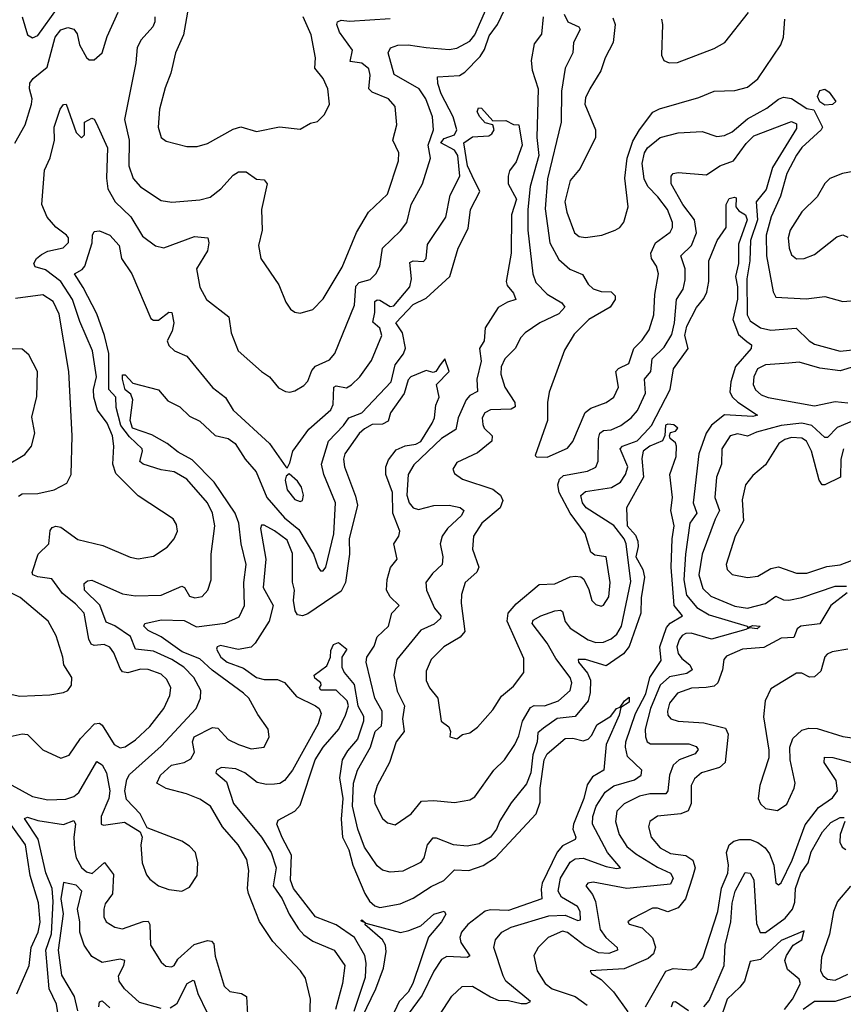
# Model space of a CAD drawing. Extents: x 1245432 to 1420865, y 606325 to 671314.
# Tile 244 of 256: x 1375305 to 1378507, y 624275 to 628103. Entities that reach past the tile are written whole.
import ezdxf

# ---------------------------------------------------------------- set-up
doc = ezdxf.new("R2010")
doc.units = 0

msp = doc.modelspace()

# ---------------------------------------------------------------- linework, layer by layer
at = {"layer": '0CON20XD'}
for points in [[(1375256, 625314), (1375315, 625325.9), (1375335, 625324), (1375395, 625264.5), (1375465, 625231.5), (1375497, 625243), (1375541.9, 625308.1), (1375595.4, 625365.4), (1375615, 625367.4), (1375625, 625360), (1375672.4, 625285), (1375695, 625272.5), (1375715, 625275.4), (1375755, 625302.4), (1375810.8, 625355), (1375865.9, 625425), (1375888.7, 625475), (1375892.8, 625505), (1375877.4, 625537.4), (1375855, 625558.1), (1375805, 625576.6), (1375775, 625577.4), (1375725, 625564.1), (1375705, 625567.7), (1375695, 625580), (1375671.5, 625641.5), (1375655, 625663.8), (1375633.5, 625673.5), (1375595, 625669.6), (1375582.3, 625675), (1375573.8, 625695), (1375556.2, 625795), (1375521.3, 625831.4), (1375472, 625872), (1375429.7, 625929.7), (1375375, 625937.1), (1375356.7, 625945), (1375353.2, 625953.2), (1375377.1, 626025), (1375418.9, 626065), (1375423.3, 626116.7), (1375431.5, 626128.5), (1375445, 626133.5), (1375465, 626130.4), (1375531.6, 626081.6), (1375628.1, 626058.1), (1375735, 626013.5), (1375765, 626006.7), (1375825, 626017.8), (1375877.7, 626052.3), (1375905, 626084.2), (1375918.5, 626115), (1375915, 626140), (1375902.2, 626162.2), (1375765, 626252.2), (1375679.1, 626339.1), (1375667.7, 626375), (1375671.4, 626445), (1375666.1, 626485), (1375644.7, 626535), (1375607.3, 626585), (1375592.8, 626635), (1375592, 626665), (1375603.5, 626715), (1375588.1, 626815), (1375539.2, 626929.2), (1375510, 627015), (1375465.1, 627085.1), (1375405, 627130.7), (1375365, 627142.9), (1375360.3, 627155), (1375370.3, 627175), (1375389.2, 627190.8), (1375415, 627203.4), (1375473.6, 627216.4), (1375495, 627237.5), (1375494.5, 627255), (1375487.5, 627265), (1375445, 627296), (1375411.6, 627335), (1375390.9, 627385), (1375401.3, 627518.7), (1375424, 627566), (1375439.7, 627635), (1375439.1, 627685), (1375462.1, 627755), (1375475, 627773.6), (1375485.3, 627775.3), (1375524.4, 627665), (1375545, 627644.3), (1375557.5, 627655), (1375556.7, 627705), (1375585, 627720), (1375595, 627716), (1375602.8, 627702.8), (1375646.2, 627605), (1375642.8, 627487.2), (1375648.1, 627445), (1375676, 627395), (1375736.9, 627336.9), (1375782, 627262), (1375833.4, 627223.4), (1375865, 627216.8), (1375985, 627260.7), (1376036.2, 627255), (1376040.5, 627235), (1376035.6, 627205), (1375992.1, 627135), (1376005, 627063.3), (1376030.8, 627015), (1376117.5, 626947.5), (1376127.5, 626885), (1376154.3, 626815), (1376244.4, 626735), (1376275.7, 626715), (1376311.2, 626671.2), (1376338, 626658), (1376355, 626654.5), (1376375, 626659.5), (1376409.8, 626680.2), (1376425, 626698), (1376440.7, 626739.3), (1376455, 626755.9), (1376509.1, 626780.9), (1376529.5, 626805), (1376606.5, 626993.5), (1376612.3, 627067.7), (1376625, 627081.3), (1376667.6, 627092.4), (1376689.5, 627115), (1376704.7, 627145.3), (1376715.8, 627215), (1376785, 627281.8), (1376809.6, 627315), (1376826.7, 627385), (1376871.2, 627465), (1376902.1, 627565), (1376892.4, 627615), (1376914, 627675), (1376910, 627725), (1376884.2, 627795), (1376857.4, 627835), (1376760.4, 627890.4), (1376737.5, 627975), (1376746.2, 627993.8), (1376775.3, 628004.7), (1376815, 628005.6), (1376885.5, 627995.5), (1376975, 627987.8), (1377005, 627992.6), (1377055, 628020.2), (1377075, 628043.8), (1377153.5, 628226.5)], [(1375315, 628113.8), (1375335.8, 628045), (1375355, 628032.5), (1375375, 628041.5), (1375451.7, 628148.3)], [(1375965, 624890), (1375935, 624909.2), (1375800.7, 624960.7), (1375773.3, 625015), (1375720.7, 625070.7), (1375713.3, 625105), (1375721.1, 625148.9), (1375731.9, 625168.1), (1375855, 625277.8), (1375990.9, 625425), (1376008, 625465), (1376008.7, 625495), (1375982, 625545), (1375943.7, 625585), (1375896.4, 625615), (1375825, 625648.1), (1375755.8, 625655.8), (1375735.3, 625705), (1375675, 625746.6), (1375641, 625761), (1375616.5, 625826.5), (1375557.5, 625885), (1375555, 625911.2), (1375568.5, 625921.5), (1375585, 625923.5), (1375705, 625871.2), (1375755, 625863.4), (1375855, 625866), (1375935, 625900.4), (1375945.5, 625895), (1375965, 625861.5), (1375985.4, 625854.6), (1376015, 625860.6), (1376036.7, 625885), (1376048.8, 625925), (1376049.7, 626025), (1376063.7, 626135), (1376054.2, 626185), (1376035.3, 626225), (1375955, 626316.1), (1375905, 626344.7), (1375855, 626353), (1375784.8, 626374.8), (1375772.1, 626385), (1375782.9, 626425), (1375780.5, 626435), (1375731.7, 626481.7), (1375697.8, 626525), (1375680.3, 626595), (1375678.8, 626635), (1375652.1, 626665), (1375652.1, 626805), (1375635.2, 626875), (1375605, 626958.9), (1375552.1, 627062.1), (1375517.9, 627115), (1375548.1, 627131.9), (1375558.2, 627145), (1375586.9, 627235), (1375588.2, 627265), (1375595, 627280), (1375615, 627282.9), (1375655.1, 627265.1), (1375691.2, 627225), (1375700.8, 627175), (1375741.2, 627115), (1375815, 626941.5), (1375825, 626934.7), (1375845, 626935.4), (1375885, 626965.5), (1375896.5, 626965), (1375904.2, 626924.2), (1375897.9, 626892.1), (1375878.6, 626855), (1375885, 626836.2), (1375906.2, 626815), (1375955.3, 626795.3), (1376055, 626673.3), (1376104.7, 626634.7), (1376134.3, 626584.3), (1376275.6, 626455), (1376340, 626365), (1376345, 626360), (1376355, 626380), (1376367.1, 626425), (1376428.5, 626511.5), (1376515, 626586.2), (1376523.4, 626606.6), (1376525.7, 626674.3), (1376535, 626679.8), (1376575, 626671.8), (1376595, 626683.8), (1376627.5, 626715), (1376672.3, 626777.7), (1376712.3, 626875), (1376705, 626903.3), (1376677.4, 626927.4), (1376685.7, 626965), (1376685, 627007.8), (1376695, 627014.2), (1376705, 627012.2), (1376745, 626988.6), (1376759, 626991), (1376821.1, 627065), (1376828.2, 627095), (1376821.1, 627158.9), (1376835, 627165.9), (1376875, 627162.7), (1376885, 627174.2), (1376890.7, 627229.3), (1376961.2, 627335), (1376978.8, 627421.2), (1377015.5, 627494.5), (1377007.9, 627575), (1376995, 627596.2), (1376942.1, 627625), (1376955, 627641.6), (1376995.5, 627655), (1377004.8, 627675), (1376990.6, 627725), (1376944, 627815), (1376930.5, 627855), (1376929.3, 627880.7), (1377015, 627886.1), (1377035, 627898.7), (1377095, 627960), (1377112.3, 627987.7), (1377129.8, 628040.2), (1377162.3, 628085), (1377205.9, 628174.1)], [(1375960.9, 628155), (1375941.8, 628045), (1375911.1, 627975), (1375893.1, 627895), (1375871.1, 627838.9), (1375849.1, 627755), (1375843.2, 627685), (1375855.5, 627645.5), (1375875, 627631.4), (1375955, 627610.6), (1375995, 627610.8), (1376035, 627621.4), (1376135, 627677.9), (1376165, 627686.4), (1376225, 627669.1), (1376315, 627686.4), (1376395, 627678), (1376435, 627701.2), (1376463.2, 627706.8), (1376489.4, 627735), (1376508.9, 627775), (1376503.3, 627835), (1376484.4, 627875), (1376452.9, 627915), (1376455.6, 627955.6), (1376437.5, 628045), (1376407.5, 628115)], [(1375286.4, 627623.6), (1375326.4, 627695), (1375350.4, 627775), (1375353.6, 627795), (1375342.9, 627835), (1375343.8, 627856.2), (1375356.9, 627875), (1375411.7, 627918.3), (1375443.1, 628035), (1375465, 628063.8), (1375492.6, 628072.6), (1375515.9, 628065.9), (1375528.1, 628048.1), (1375537.3, 628005), (1375565, 627955.7), (1375575, 627947.5), (1375595, 627947.1), (1375625.4, 627975), (1375645, 628038), (1375687.7, 628132.3)], [(1375830, 628115), (1375830.5, 628095), (1375822.7, 628075), (1375777.4, 628025), (1375761.9, 627995), (1375756.5, 627935), (1375711.9, 627715), (1375730, 627635), (1375728.8, 627535), (1375746.4, 627486.4), (1375774, 627454), (1375855, 627400.5), (1375896.3, 627393.7), (1376005, 627402.7), (1376045, 627413.6), (1376087.5, 627445), (1376135, 627498.5), (1376155, 627511.5), (1376185, 627511.1), (1376225, 627482.7), (1376255, 627480.5), (1376267.5, 627465), (1376244.6, 627365), (1376247.9, 627285), (1376233.5, 627225), (1376241.9, 627175), (1376312.1, 627072.1), (1376340, 627005), (1376357.9, 626977.9), (1376375, 626965.8), (1376395, 626961.9), (1376445, 626976.9), (1376485, 627018.1), (1376558.6, 627141.4), (1376613.9, 627276.1), (1376661.2, 627355), (1376735.3, 627425), (1376778, 627555), (1376778.9, 627585), (1376756.2, 627635), (1376771.1, 627695), (1376765, 627766.2), (1376739.4, 627795), (1376675, 627821.7), (1376662.5, 627835), (1376667, 627887), (1376662.2, 627912.2), (1376635, 627934.2), (1376590.1, 627940.1), (1376599.3, 627985), (1376548.2, 628055), (1376537.9, 628085), (1376540, 628095), (1376555, 628100.9), (1376587.7, 628097.7), (1376745, 628107.8)], [(1377340.6, 628115), (1377333.4, 628046.6), (1377305, 628009.2), (1377293.7, 627945), (1377297.2, 627907.3), (1377321.2, 627835), (1377316, 627645), (1377322.9, 627575), (1377290, 627455), (1377279.8, 627365), (1377280.4, 627285), (1377299.5, 627115), (1377311.8, 627081.8), (1377355, 627035.5), (1377412.4, 627002.4), (1377424.6, 626985), (1377401, 626959), (1377327.3, 626925), (1377270.6, 626885), (1377252.9, 626867.1), (1377231.5, 626825), (1377190.8, 626785), (1377176.5, 626753.5), (1377175.4, 626725), (1377191.4, 626675), (1377229.7, 626615), (1377231.5, 626598.5), (1377215, 626589.2), (1377135, 626586.3), (1377112.7, 626575), (1377102.9, 626555), (1377105, 626528.8), (1377110.8, 626515), (1377141.8, 626485), (1377140.8, 626465), (1377085, 626419.3), (1377005, 626381.4), (1376989.4, 626355), (1376995, 626338), (1377026.7, 626316.7), (1377145, 626277.5), (1377174.3, 626254.3), (1377183.2, 626233.2), (1377172.5, 626205), (1377101, 626145), (1377069.7, 626095), (1377065.9, 626045), (1377090, 625975), (1377082.3, 625955), (1377036.8, 625915), (1377022.4, 625867.6), (1377021.1, 625835), (1377035.2, 625724.8), (1377017.6, 625702.4), (1376953.6, 625665), (1376904.8, 625615.2), (1376885, 625570), (1376885, 625533.3), (1376898.6, 625505), (1376930, 625465), (1376944, 625375), (1376973.6, 625353.6), (1376980, 625335), (1376977.5, 625315), (1377005, 625307.5), (1377026.4, 625323.6), (1377055, 625330), (1377085, 625352.5), (1377145, 625419.2), (1377177.6, 625472.4), (1377225, 625511.1), (1377265.4, 625564.6), (1377265, 625618.8), (1377200.5, 625765), (1377204.3, 625795), (1377235, 625832.1), (1377325, 625906.6), (1377385, 625910), (1377445, 625936.8), (1377465, 625940), (1377486.4, 625936.4), (1377497.7, 625927.7), (1377518.2, 625888.2), (1377529.4, 625845), (1377545, 625828.6), (1377565, 625822.2), (1377575, 625827.1), (1377595, 625859.2), (1377600.3, 625915), (1377585.6, 626015), (1377541.2, 626021.2), (1377525, 626033.3), (1377503.1, 626105), (1377444.6, 626184.6), (1377402.8, 626265), (1377397.1, 626295), (1377403.8, 626316.2), (1377419.6, 626330.4), (1377511.9, 626348.1), (1377545, 626363.8), (1377553.7, 626386.3), (1377555.2, 626475), (1377560.5, 626495), (1377574.1, 626505.9), (1377605, 626507.9), (1377642.5, 626525), (1377682.7, 626555), (1377706.2, 626583.8), (1377738.5, 626651.5), (1377733.8, 626705), (1377758, 626735), (1377763.5, 626785), (1377809.9, 626830.1), (1377840.3, 626879.7), (1377851, 626925), (1377859, 627015), (1377883.8, 627055), (1377891.7, 627091.7), (1377892.2, 627135), (1377875.3, 627185), (1377916.5, 627225), (1377935.9, 627275), (1377928.9, 627325), (1377883, 627385), (1377837.8, 627465), (1377837.3, 627495), (1377845.3, 627504.7), (1377865, 627509.6), (1377975, 627500.6), (1378026.7, 627535), (1378079.6, 627555), (1378128.6, 627621.4), (1378158.8, 627651.2), (1378305, 627706.9), (1378325, 627698.5), (1378325, 627680), (1378231.3, 627528.7), (1378207, 627443), (1378168.6, 627395), (1378172.7, 627325), (1378146.6, 627245), (1378143.9, 627165), (1378131.5, 627095), (1378132.5, 626955), (1378145, 626932.9), (1378184.9, 626904.9), (1378225, 626895.6), (1378324.1, 626904.1), (1378373.6, 626855), (1378395, 626841.6), (1378495, 626814.6), (1378555, 626820.6)], [(1377421.6, 628125), (1377435.5, 628095), (1377478.1, 628075), (1377484.5, 628065), (1377458.4, 628015), (1377455.4, 627975), (1377425.8, 627914.2), (1377411, 627825), (1377410.5, 627705), (1377356.3, 627485), (1377348.3, 627368.3), (1377366.5, 627235), (1377400.4, 627170.4), (1377443.7, 627133.7), (1377492.4, 627112.4), (1377514.7, 627074.7), (1377535, 627056.5), (1377565, 627046.8), (1377605, 627045.5), (1377619.8, 627029.8), (1377620.4, 627015), (1377600.8, 626985), (1377517.7, 626937.7), (1377460.1, 626879.9), (1377422.4, 626817.6), (1377363.6, 626655), (1377356.4, 626615), (1377356.5, 626545), (1377308.3, 626408.3), (1377313.6, 626403.6), (1377355, 626402.7), (1377435, 626437.8), (1377455, 626462.5), (1377503.8, 626576.2), (1377525, 626592.1), (1377584.4, 626615), (1377614.2, 626635.8), (1377633.3, 626675), (1377623.1, 626735), (1377633.5, 626746.5), (1377673, 626767), (1377693.1, 626825), (1377725, 626857.1), (1377752.2, 626897.8), (1377770.8, 626955), (1377774.8, 627035.2), (1377788.7, 627115), (1377780.8, 627145), (1377761.3, 627175), (1377758.8, 627195), (1377776.8, 627235), (1377833.3, 627276.7), (1377842.5, 627295), (1377843.1, 627315), (1377823.3, 627365), (1377786.2, 627415), (1377746.8, 627455), (1377733.3, 627485), (1377725.4, 627544.6), (1377733.7, 627585), (1377745.2, 627605), (1377795, 627645.2), (1377865, 627663.6), (1377958.6, 627668.6), (1378015, 627649.2), (1378045, 627652.5), (1378075, 627666.7), (1378135, 627717.5), (1378210.1, 627759.9), (1378255.2, 627794.8), (1378275, 627802), (1378305, 627796.4), (1378365, 627758.5), (1378392.7, 627752.7), (1378425.4, 627685), (1378421.1, 627675), (1378345, 627606.7), (1378325, 627576.7), (1378286.8, 627505), (1378262.8, 627417.2), (1378226.2, 627336.2), (1378207.2, 627265), (1378208.3, 627185), (1378234.5, 627044.5), (1378245, 627023.8), (1378362.7, 627017.3), (1378435, 627026.7), (1378505, 627007.8), (1378627.2, 627017.2)], [(1377610.8, 628110.8), (1377620, 628085), (1377612, 628015), (1377580.8, 627955), (1377564.6, 627905), (1377522.1, 627835), (1377505, 627800), (1377502.2, 627775), (1377542.9, 627675), (1377543.6, 627645), (1377484.4, 627525), (1377445, 627478), (1377424.8, 627395), (1377431.8, 627355), (1377462.2, 627275), (1377480.6, 627260.6), (1377505, 627256.5), (1377567.5, 627265), (1377620, 627285), (1377638, 627295), (1377653.4, 627316.6), (1377670, 627375), (1377657.8, 627487.7), (1377666.2, 627565), (1377688.7, 627631.3), (1377714.5, 627675.5), (1377766.6, 627743.4), (1377792.9, 627757.1), (1377945, 627800.8), (1378005, 627825.4), (1378085, 627827.5), (1378135, 627840.4), (1378175, 627873.8), (1378264.3, 628005), (1378273.9, 628035), (1378279.3, 628105)], [(1377800, 628105), (1377804.4, 628085), (1377800.6, 627965), (1377808.8, 627945), (1377830, 627935), (1377862.6, 627937.4), (1378005, 627991.5), (1378045.7, 628014.3), (1378138.9, 628131.1)], [(1378435, 627771.3), (1378415, 627784.5), (1378407.1, 627805), (1378415, 627827.5), (1378435, 627833.3), (1378451.7, 627821.7), (1378477.5, 627785), (1378465, 627772.9), (1378435, 627771.3)], [(1376431.1, 624195), (1376436.1, 624295), (1376416.5, 624376.5), (1376396.4, 624405), (1376288.9, 624518.9), (1376236.9, 624596.9), (1376194.7, 624705), (1376190.8, 624725), (1376196.2, 624795), (1376187.6, 624837.6), (1376154.6, 624895), (1376093.2, 624965), (1376046.9, 625045), (1376005, 625072), (1375953.2, 625093.2), (1375875, 625113.6), (1375837.5, 625135), (1375852.8, 625165), (1375895, 625204.1), (1375945, 625215.3), (1375970.4, 625229.6), (1375984.1, 625255), (1375976.7, 625295), (1375983.3, 625315), (1376055, 625350.7), (1376075, 625348.2), (1376115, 625303.8), (1376155, 625285.4), (1376205, 625268.5), (1376256, 625275), (1376275.4, 625315), (1376271.5, 625345), (1376231.3, 625401.3), (1376196.2, 625465), (1376175.6, 625485), (1376053.3, 625573.3), (1376005, 625618.3), (1375936.6, 625645), (1375855, 625704), (1375805, 625727.9), (1375787.1, 625745), (1375791.2, 625755), (1375855, 625769.4), (1375945, 625767.2), (1375991.9, 625741.9), (1376103.3, 625756.7), (1376158.3, 625781.7), (1376178.5, 625825), (1376175.9, 625915), (1376185.8, 625985), (1376166.5, 626065), (1376157.5, 626145), (1376142.2, 626185), (1376061.3, 626305), (1375975, 626391.3), (1375921.6, 626421.6), (1375878.6, 626455), (1375818.7, 626488.7), (1375743.8, 626515), (1375734.9, 626545), (1375744.6, 626625), (1375737.6, 626647.6), (1375715, 626664), (1375704.7, 626705.3), (1375705, 626722.5), (1375715, 626722), (1375745, 626690), (1375845, 626664.6), (1375881, 626621), (1375927.3, 626597.3), (1375965, 626562.2), (1376005, 626542.5), (1376065, 626486.6), (1376115.2, 626475.2), (1376143.3, 626455), (1376181.6, 626395), (1376223.8, 626345), (1376266.1, 626245), (1376335, 626166.1), (1376390.5, 626120.5), (1376446.6, 626025), (1376465, 625973.3), (1376475, 625960.8), (1376485, 625960.8), (1376495, 625973.8), (1376525.8, 626104.2), (1376532.4, 626225), (1376487, 626335), (1376478.4, 626375), (1376505.2, 626464.8), (1376564.3, 626525.7), (1376585, 626555.4), (1376635.3, 626575), (1376749.7, 626695), (1376765, 626760.8), (1376796.6, 626803.4), (1376804.6, 626825.4), (1376793.6, 626885), (1376767.6, 626925), (1376834.2, 626995.8), (1376885, 627019.9), (1376976.8, 627105), (1377010, 627215), (1377048.3, 627291.7), (1377057.2, 627365), (1377094, 627435), (1377063.9, 627496.1), (1377045.8, 627535), (1377031.9, 627625), (1377065, 627647.8), (1377128.9, 627651.1), (1377141.1, 627658.9), (1377149.4, 627675), (1377144, 627694), (1377115, 627702.8), (1377093.8, 627725), (1377083.6, 627745), (1377088.8, 627761.2), (1377099.7, 627759.7), (1377145, 627710), (1377195, 627711.5), (1377225, 627696), (1377245, 627694.2), (1377258.5, 627615), (1377235, 627550), (1377209.5, 627515), (1377204.5, 627495), (1377204.6, 627465), (1377236.9, 627405), (1377217, 627345), (1377215.5, 627195), (1377196.7, 627085), (1377200, 627070), (1377225, 627040), (1377234.4, 627015), (1377201.9, 627005), (1377165, 626983.5), (1377114.7, 626905), (1377110.6, 626855), (1377092.3, 626825), (1377098.8, 626775), (1377082.5, 626705), (1377085, 626658), (1377055, 626641.9), (1377040.5, 626625), (1377009.5, 626555), (1377000.6, 626509.4), (1376945, 626474.8), (1376837.8, 626372.2), (1376815.2, 626334.8), (1376810.2, 626255), (1376819.5, 626225), (1376835, 626204.7), (1376855, 626198.6), (1376915, 626213.8), (1376975, 626215.7), (1377017, 626207), (1377032.2, 626195), (1377022.5, 626175), (1376968.2, 626125), (1376946.8, 626095), (1376939.7, 626065), (1376949.4, 626015), (1376948, 625985), (1376909.9, 625950.1), (1376884.5, 625915), (1376886.2, 625885), (1376918.2, 625815), (1376942.7, 625785), (1376940.7, 625775), (1376916.8, 625753.2), (1376865, 625728.9), (1376771.5, 625615), (1376759.3, 625555), (1376772.8, 625492.8), (1376800.7, 625435), (1376793.8, 625385), (1376799.6, 625335), (1376768.6, 625295), (1376742.4, 625215), (1376695, 625125.7), (1376682.6, 625085), (1376685.4, 625055), (1376715, 624997.5), (1376735, 624980.6), (1376765, 624973.1), (1376826.9, 625015), (1376866.7, 625065), (1376915, 625067.1), (1376995, 625059.5), (1377055, 625069.2), (1377075, 625080.8), (1377147.9, 625185), (1377189.1, 625225), (1377229.5, 625285), (1377245, 625318.8), (1377259.3, 625375), (1377290.7, 625429.3), (1377305, 625437), (1377345, 625435.3), (1377400, 625455), (1377444.7, 625495), (1377451.2, 625525), (1377445.3, 625545), (1377389.5, 625619.5), (1377355, 625679.1), (1377296.8, 625755), (1377301.4, 625768.6), (1377330.6, 625785), (1377385, 625805.2), (1377407.7, 625807.7), (1377415, 625802.5), (1377425, 625763.5), (1377445, 625737.8), (1377515, 625691.8), (1377545, 625681.6), (1377575, 625682.6), (1377605, 625695.7), (1377625.9, 625714.1), (1377644.4, 625745), (1377681, 625919), (1377663.3, 626065), (1377654.5, 626085), (1377615, 626135.8), (1377507.8, 626205), (1377493.1, 626225), (1377486.8, 626253.2), (1377505, 626268.3), (1377606.3, 626283.7), (1377641.2, 626305), (1377660.5, 626335), (1377669.4, 626365), (1377640, 626435), (1377649.1, 626445), (1377705, 626465.9), (1377734.4, 626495), (1377761, 626525), (1377833.3, 626665), (1377847.2, 626745), (1377903.9, 626825), (1377891.3, 626875), (1377898.1, 626911.9), (1377935.9, 626984.1), (1377965, 627019.6), (1377976.1, 627043.9), (1377983.9, 627085), (1377984.2, 627165), (1378016.7, 627245), (1378051.5, 627295), (1378051.9, 627385), (1378062.6, 627407.4), (1378083.8, 627413.8), (1378090, 627410), (1378089.1, 627375), (1378100.5, 627360.5), (1378127.1, 627345), (1378132.9, 627325), (1378099.8, 627230.2), (1378099.7, 627155), (1378088, 627105), (1378095.8, 627065), (1378095, 627016.2), (1378076.9, 626936.9), (1378099, 626879), (1378132.4, 626852.4), (1378149.5, 626839.5), (1378148.9, 626825), (1378088.3, 626755), (1378069.4, 626695), (1378066.1, 626655), (1378076.3, 626635), (1378096.2, 626616.2), (1378173.8, 626565), (1378155, 626560.4), (1378045, 626567.4), (1377995, 626526), (1377974.3, 626495.7), (1377944.8, 626415), (1377923.5, 626225), (1377937.5, 626185), (1377910.2, 626145), (1377893.6, 626025), (1377887.2, 625925), (1377897, 625865), (1377937.6, 625817.6), (1377985, 625788.7), (1378133.3, 625745), (1378135, 625740), (1378155, 625747.8), (1378183.8, 625745), (1378172.5, 625735), (1378141.7, 625738.3), (1378127.5, 625732.5), (1377995, 625694.9), (1377915, 625717.2), (1377895, 625716.8), (1377880.8, 625709.2), (1377868.6, 625691.4), (1377860.2, 625665), (1377865, 625639.1), (1377879.3, 625619.3), (1377909.7, 625595), (1377919.3, 625575), (1377898.6, 625561.4), (1377831.8, 625548.2), (1377795, 625515.8), (1377757.8, 625425), (1377737, 625345), (1377737.6, 625315), (1377744.8, 625294.8), (1377757.6, 625287.6), (1377906.8, 625286.8), (1377935, 625276.9), (1377942.1, 625265), (1377930.9, 625249.1), (1377869.1, 625225), (1377845.3, 625205), (1377831.7, 625165), (1377825.3, 625105), (1377816.9, 625093.1), (1377755, 625093.1), (1377715, 625084), (1377655.5, 625054.5), (1377625.9, 625025), (1377620.6, 624985), (1377635.3, 624935), (1377665, 624888.8), (1377699.7, 624860.3), (1377785, 624807.8), (1377835.5, 624785), (1377845.8, 624765), (1377835, 624742.2), (1377665, 624725.2), (1377535, 624749.2), (1377513.3, 624745), (1377506, 624735), (1377531.8, 624701.8), (1377544.1, 624674.1), (1377561, 624565), (1377583.8, 624535), (1377627.9, 624495), (1377629.1, 624485), (1377595, 624471.7), (1377555, 624474.9), (1377502.2, 624502.2), (1377435, 624553.9), (1377415, 624559), (1377359.2, 624535), (1377320.4, 624495), (1377303.5, 624465), (1377316.4, 624405), (1377347.7, 624355), (1377375, 624335.3), (1377465, 624304.7), (1377511, 624271)], [(1378571.9, 627518.1), (1378504.3, 627505.7), (1378455, 627485.7), (1378435, 627466), (1378405, 627414.2), (1378345, 627355.6), (1378300, 627285), (1378292.8, 627255), (1378296.1, 627215), (1378305, 627189.2), (1378325, 627173.6), (1378355, 627174.5), (1378395, 627190), (1378481.7, 627258.3), (1378505, 627266.9), (1378525, 627258)], [(1375299.7, 626250.2), (1375315, 626259.7), (1375375, 626260.7), (1375438.8, 626275), (1375488.3, 626301.7), (1375505.5, 626334.5), (1375509.3, 626485), (1375496.6, 626735), (1375458.5, 626958.5), (1375435, 627006.9), (1375395, 627033.2), (1375288.6, 627018.6)], [(1375251.1, 626368.9), (1375325, 626411.9), (1375351.1, 626445), (1375363.5, 626495), (1375352.4, 626557.6), (1375371.7, 626638.3), (1375374.5, 626735), (1375340.7, 626800.7), (1375315, 626822.5), (1375075, 626829.1)], [(1376714.4, 625385), (1376713.9, 625415), (1376685, 625464.4), (1376651.8, 625605), (1376654.5, 625625), (1376683.2, 625666.8), (1376695, 625704.1), (1376739, 625745), (1376752, 625795), (1376780.5, 625825), (1376745, 625859.2), (1376730.7, 625885), (1376733.2, 625926.8), (1376746.5, 625973.5), (1376771.9, 626005), (1376759.5, 626065), (1376778.6, 626095), (1376782.2, 626115), (1376755.7, 626185), (1376754.3, 626265), (1376728.7, 626335), (1376728, 626365), (1376738.8, 626391.2), (1376768.9, 626431.1), (1376803.5, 626446.5), (1376845, 626452.1), (1376865, 626463.4), (1376908.4, 626535), (1376917.1, 626555), (1376922.5, 626605), (1376935.4, 626635), (1376926, 626685), (1376974.4, 626735), (1376957.5, 626785), (1376939.4, 626760.6), (1376922.5, 626735), (1376912, 626732), (1376885, 626738.8), (1376825, 626714.3), (1376815, 626702.9), (1376800.1, 626649.9), (1376746.2, 626575), (1376737.4, 626542.6), (1376715, 626530.5), (1376675, 626529.7), (1376645, 626512.2), (1376625, 626494.2), (1376569.2, 626415), (1376564.1, 626395), (1376568, 626365), (1376610.9, 626250.9), (1376618.5, 626215), (1376585.5, 626085), (1376586.5, 626025), (1376571.7, 625915), (1376555, 625881.1), (1376425, 625792.5), (1376405, 625785.4), (1376385, 625788.9), (1376376.2, 625805), (1376369.2, 625845), (1376373.8, 625885), (1376366, 625916), (1376365, 626028), (1376345, 626079.5), (1376295.2, 626115.2), (1376255, 626137.9), (1376245, 626137.1), (1376240.7, 626125), (1376262.2, 626005), (1376251.2, 625895), (1376290, 625825), (1376274.4, 625765), (1376220.8, 625679.2), (1376205, 625663.5), (1376154.7, 625654.7), (1376085, 625669.4), (1376072.2, 625665), (1376070.4, 625655), (1376087.5, 625625), (1376111.4, 625605), (1376175, 625581.5), (1376225, 625545.2), (1376255, 625537.8), (1376307, 625537), (1376335, 625526.1), (1376381.1, 625471.1), (1376455.5, 625435), (1376469.1, 625425), (1376477.5, 625405), (1376465.9, 625365), (1376365.1, 625184.9), (1376335, 625144.5), (1376316.7, 625133.3), (1376295, 625130.6), (1376265, 625129.7), (1376227.7, 625137.7), (1376179.6, 625175), (1376145, 625190.8), (1376090, 625195), (1376070.6, 625185), (1376067.1, 625175), (1376109.5, 625139.5), (1376136.1, 625055), (1376245.1, 624925.1), (1376282, 624865), (1376302, 624805), (1376290.6, 624735), (1376325.7, 624685), (1376352.6, 624625), (1376388.4, 624568.4), (1376409.6, 624545), (1376445, 624520.6), (1376527.1, 624485), (1376568.5, 624425), (1376560.5, 624355), (1376532.5, 624255)], [(1378550, 626755), (1378495, 626737.4), (1378415, 626748.6), (1378335, 626771.9), (1378295, 626767.1), (1378205, 626760.7), (1378172.8, 626745), (1378158.6, 626715), (1378156.5, 626685), (1378165, 626664.6), (1378187.3, 626645), (1378215, 626634.8), (1378395, 626601.4), (1378475, 626618.7), (1378525, 626613.5)], [(1378619.2, 626575), (1378483.1, 626516.9), (1378445, 626478.8), (1378435, 626478.5), (1378385, 626524.8), (1378345, 626534.6), (1378265, 626525.8), (1378170, 626500), (1378135, 626484.2), (1378095, 626493.4), (1378066.9, 626485), (1378034.8, 626435.2), (1378033.8, 626375), (1378014.4, 626325), (1378007, 626245), (1378025.3, 626195), (1378009.3, 626160.7), (1377957.9, 626025), (1377945.2, 625945.2), (1377961, 625891), (1377991.9, 625861.9), (1378085, 625823.1), (1378135, 625814.8), (1378205, 625832.5), (1378245, 625861.8), (1378275, 625847.7), (1378295, 625845.7), (1378345, 625856), (1378475, 625901), (1378519.9, 625899.9)], [(1376937, 624233), (1376985, 624305.6), (1377025, 624343.3), (1377065, 624344.7), (1377135, 624303.9), (1377165, 624290.2), (1377205, 624289.6), (1377255, 624278.3), (1377275, 624277.3), (1377290.8, 624285), (1377195.3, 624365), (1377184.2, 624385), (1377148.2, 624495), (1377155.3, 624524.7), (1377178.9, 624555), (1377215.6, 624574.4), (1377361.5, 624618.5), (1377425, 624620.6), (1377475, 624601.1), (1377485, 624603.1), (1377484.1, 624635), (1377473.6, 624655), (1377411.8, 624691.8), (1377398.7, 624715), (1377407.4, 624765), (1377445, 624826.7), (1377465, 624840.8), (1377495, 624842.8), (1377585, 624810.8), (1377625, 624802.1), (1377640.8, 624805), (1377590.2, 624865), (1377532.3, 624975), (1377533.1, 625005), (1377546.6, 625045), (1377580.5, 625099.5), (1377615, 625123.6), (1377695, 625147.2), (1377721.1, 625165), (1377723.5, 625185), (1377668.2, 625238.2), (1377659.7, 625275), (1377661.2, 625295), (1377699.3, 625405), (1377738.7, 625481.3), (1377755, 625545.3), (1377798.7, 625611.3), (1377793.5, 625665), (1377820, 625740), (1377833.2, 625756.8), (1377882.1, 625785), (1377849.8, 625825), (1377837.5, 625975), (1377841.5, 626085), (1377849.1, 626135), (1377836.8, 626195), (1377843.3, 626245), (1377831.9, 626335), (1377856.9, 626405), (1377858, 626445), (1377855, 626457.5), (1377834.3, 626474.3), (1377831.2, 626485), (1377835, 626497.5), (1377855, 626503.3), (1377863.3, 626515), (1377847.4, 626527.4), (1377825, 626530.7), (1377815, 626526.2), (1377813.1, 626486.9), (1377804.1, 626465.9), (1377755, 626444.7), (1377729.2, 626425), (1377723.4, 626396.6), (1377730, 626325), (1377664.1, 626205), (1377666.1, 626135), (1377698.4, 626098.4), (1377708.5, 626075), (1377709.9, 626055), (1377699.8, 626015), (1377727.1, 625965), (1377733.8, 625935), (1377721.3, 625855), (1377719.7, 625795), (1377675, 625666.2), (1377652.7, 625637.3), (1377585, 625590.2), (1377504.8, 625615.2), (1377475.8, 625615), (1377477.8, 625605), (1377512.6, 625562.6), (1377523.6, 625535), (1377523.1, 625486.9), (1377514.4, 625455), (1377465, 625393.9), (1377394.2, 625385.8), (1377341, 625349), (1377319.9, 625330.1), (1377316.3, 625295), (1377300.1, 625245), (1377292.1, 625175), (1377275, 625131.4), (1377215, 625057.9), (1377171.5, 624988.5), (1377158.2, 624955), (1377135, 624924.6), (1377091.5, 624898.5), (1377045, 624890), (1376991.2, 624895), (1376925, 624920), (1376909.6, 624920.4), (1376889.4, 624895), (1376876.3, 624843.7), (1376863.7, 624826.4), (1376795, 624792.9), (1376745, 624788.9), (1376715, 624796.8), (1376695, 624812.9), (1376645.7, 624885), (1376619.6, 624955), (1376599.4, 625045), (1376603, 625135), (1376617.7, 625185), (1376669, 625275), (1376687.5, 625335), (1376712, 625358), (1376714.4, 625385)], [(1378507.8, 626435), (1378497.7, 626395), (1378496.1, 626323.9), (1378435, 626294), (1378424.8, 626294.8), (1378412.4, 626312.4), (1378383.8, 626425), (1378364.1, 626465), (1378345, 626476.3), (1378305, 626478.5), (1378279, 626471), (1378256.1, 626455), (1378205, 626372.5), (1378155, 626331.5), (1378126.9, 626295), (1378114.1, 626235.9), (1378118.6, 626155), (1378086.9, 626095), (1378051.9, 625985), (1378055.8, 625965), (1378075.4, 625945.4), (1378135, 625933.8), (1378175, 625938.8), (1378225, 625968.8), (1378255, 625975.3), (1378325, 625951.2), (1378365, 625951.4), (1378443, 625977), (1378495, 625983.8), (1378582.3, 626017.7)], [(1376395, 626229.2), (1376405, 626233.8), (1376408.2, 626255), (1376400, 626285), (1376385, 626308.6), (1376352.5, 626337.5), (1376341.4, 626328.6), (1376337.1, 626312.9), (1376344.6, 626275), (1376375, 626238.1), (1376395, 626229.2)], [(1375245.6, 625485.6), (1375305, 625472.2), (1375421.7, 625478.3), (1375475, 625487.5), (1375492.5, 625495), (1375506.7, 625515), (1375507.5, 625545), (1375476.2, 625595), (1375472.9, 625625), (1375447.4, 625707.4), (1375415.6, 625765), (1375307, 625857), (1375273.6, 625873.6)], [(1378521.8, 625875), (1378458.9, 625825), (1378415, 625754.6), (1378341.5, 625745), (1378328, 625735), (1378315, 625700.4), (1378265, 625697.7), (1378197.4, 625662.6), (1378115, 625655.2), (1378052.2, 625627.8), (1378042.1, 625615), (1378037.2, 625575), (1378019.4, 625525), (1378005, 625511.4), (1377973.2, 625506.8), (1377916.4, 625503.6), (1377862.5, 625485), (1377831.6, 625445), (1377823.3, 625415), (1377825, 625398.8), (1377835.8, 625385), (1377865, 625375.3), (1377965, 625369.5), (1378048.3, 625348.3), (1378059.4, 625325), (1378047.4, 625215), (1378025, 625195.7), (1377955.2, 625174.8), (1377928.6, 625151.4), (1377915.3, 625125), (1377915.9, 625055), (1377903.7, 625026.3), (1377875, 625014.8), (1377784, 625006), (1377754.5, 624985), (1377750, 624965), (1377759.7, 624925), (1377795, 624882.7), (1377835, 624861.3), (1377895, 624852.6), (1377922.2, 624835), (1377930.6, 624805), (1377921.2, 624768.8), (1377893.2, 624685), (1377865, 624649.5), (1377825, 624633.8), (1377785, 624648.2), (1377765, 624647.9), (1377685, 624606.7), (1377668.8, 624595), (1377675, 624586.7), (1377725, 624572.2), (1377765, 624532.9), (1377776.7, 624496.7), (1377769.4, 624470.6), (1377747.8, 624452.2), (1377655, 624412.3), (1377522.5, 624405), (1377527.5, 624395), (1377565, 624371.5), (1377613.2, 624323.2), (1377668.8, 624245)], [(1376605, 624248.2), (1376649.3, 624380.7), (1376652.3, 624435), (1376646.5, 624465), (1376606.5, 624535), (1376535, 624583.5), (1376455, 624615.2), (1376369.4, 624725), (1376357.3, 624757.3), (1376362.1, 624855), (1376325, 624922.9), (1376304.6, 624975), (1376309.7, 624990.3), (1376374, 625026), (1376395, 625048.8), (1376454, 625225), (1376484.9, 625275), (1376545.4, 625345), (1376571.6, 625398.4), (1376582.7, 625435), (1376577.9, 625455), (1376535, 625495.8), (1376475.7, 625495.7), (1376470.8, 625505), (1376477.5, 625515), (1376475.8, 625525), (1376453, 625543), (1376449.2, 625555), (1376498.7, 625591.3), (1376512.9, 625625), (1376515, 625650), (1376525, 625673.8), (1376545, 625682), (1376576.7, 625655), (1376556.9, 625625), (1376556.9, 625585), (1376565.8, 625565), (1376605, 625518.1), (1376619.8, 625435), (1376641.9, 625395), (1376641.2, 625375), (1376618.3, 625305), (1376579.4, 625260.6), (1376558.7, 625225), (1376547.9, 625155), (1376561.8, 625075), (1376554.3, 624995), (1376559.7, 624925), (1376584.4, 624875), (1376599.9, 624815), (1376646.6, 624705), (1376665, 624675.4), (1376685, 624657.8), (1376705, 624650.5), (1376784.2, 624665), (1376835, 624686.7), (1376905, 624732.2), (1376954, 624756), (1376995, 624797.9), (1377051.2, 624795), (1377106.2, 624813.8), (1377155, 624846), (1377313.1, 625015), (1377328.8, 625061.2), (1377328.8, 625115), (1377343.9, 625225), (1377355, 625249.2), (1377425, 625307.7), (1377455, 625309.7), (1377495, 625298.9), (1377515, 625305.4), (1377529.4, 625320.6), (1377548.9, 625361.1), (1377603.5, 625395), (1377624.7, 625425.3), (1377639.5, 625430.5), (1377655.6, 625455), (1377675, 625469.2), (1377675, 625450), (1377641.7, 625428.3), (1377635, 625399.2), (1377585.2, 625284.8), (1377576.4, 625185), (1377531.2, 625158.8), (1377511.5, 625128.5), (1377498.4, 625075), (1377457.9, 624975), (1377455.6, 624955), (1377466.5, 624925), (1377464.6, 624915), (1377415, 624890.2), (1377394.2, 624865.8), (1377336.5, 624745), (1377331.8, 624721.8), (1377335, 624684.5), (1377205, 624639.7), (1377135, 624642.2), (1377115, 624637.3), (1377047.2, 624585), (1377022.2, 624555), (1377015.9, 624535), (1377020.6, 624515), (1377055, 624463.3), (1377045, 624456.5), (1376965, 624460.3), (1376945, 624448.8), (1376915, 624403.6), (1376869.3, 624310.7), (1376815, 624235.9)], [(1378524.4, 625655), (1378464.2, 625645.8), (1378443.5, 625636.5), (1378434.7, 625625.3), (1378419.8, 625570.2), (1378395, 625547.4), (1378375, 625546.6), (1378345, 625562.2), (1378325, 625561.9), (1378225, 625501.2), (1378202.5, 625455), (1378197, 625393), (1378217.1, 625262.9), (1378216.8, 625233.2), (1378182.5, 625125), (1378176, 625075), (1378184.4, 625054.4), (1378205, 625036), (1378251.2, 625028.8), (1378286.8, 625053.2), (1378315.7, 625115), (1378319.2, 625135), (1378300, 625225), (1378299.1, 625275), (1378311.2, 625308.8), (1378345, 625341.1), (1378372.2, 625347.8), (1378405, 625346.8), (1378505, 625315.8), (1378575.7, 625305.7)], [(1377737.8, 624265), (1377816.6, 624403.4), (1377845, 624414.2), (1377915, 624408.5), (1377935, 624419.5), (1377960.7, 624455), (1378018.8, 624635), (1378033.9, 624726.1), (1378058.2, 624785), (1378060.9, 624815), (1378052.9, 624865), (1378062.9, 624895), (1378081.2, 624908.8), (1378105.2, 624915.2), (1378145, 624915.2), (1378174.1, 624904.1), (1378202.6, 624882.6), (1378220.3, 624860.3), (1378236.3, 624815), (1378245, 624747.5), (1378255, 624739.2), (1378265, 624747.1), (1378307.9, 624835), (1378358.1, 624971.9), (1378410.5, 625039.5), (1378465, 625077.6), (1378483.8, 625105), (1378479.1, 625145), (1378432.7, 625215), (1378433.8, 625236.2), (1378466.2, 625233.8), (1378543.4, 625213.4)], [(1375178.5, 625178.5), (1375355, 625083.2), (1375415, 625070), (1375485, 625072.7), (1375515, 625082.3), (1375535, 625098.4), (1375605, 625218.9), (1375625, 625205.4), (1375642.4, 625175), (1375654.8, 625104.8), (1375652.1, 625075), (1375621.9, 625005), (1375621.2, 624975), (1375631.4, 624971.4), (1375712.2, 624982.2), (1375773.3, 624945), (1375781.2, 624925), (1375776, 624895), (1375781.1, 624825), (1375797.8, 624777.8), (1375811.4, 624761.4), (1375844.7, 624734.7), (1375885, 624720.9), (1375935, 624714.3), (1375965, 624730), (1375994.3, 624775), (1375998.1, 624825), (1375988.9, 624865), (1375965, 624890)], [(1375294.3, 624315), (1375342, 624425), (1375349.2, 624495), (1375376.2, 624555), (1375385, 624594), (1375378.6, 624668.6), (1375346.1, 624776.1), (1375327.1, 624895), (1375221.2, 625041.2)], [(1375428.1, 624548.1), (1375434.6, 624674.6), (1375431.4, 624725), (1375406, 624786), (1375376.5, 624916.5), (1375323.1, 624996.9), (1375335, 625002.3), (1375375, 624988.9), (1375475, 624974), (1375515, 624988.9), (1375521.5, 624975), (1375515.2, 624924.8), (1375517.7, 624877.7), (1375524.8, 624844.8), (1375545, 624806.9), (1375565, 624789.4), (1375587.1, 624782.9), (1375635, 624826.2), (1375669.6, 624779.6), (1375665.8, 624704.2), (1375637.9, 624665), (1375631.8, 624645), (1375631.9, 624615), (1375640.8, 624595), (1375674.7, 624574.7), (1375705, 624567.9), (1375785, 624597), (1375805, 624598.5), (1375811.3, 624585), (1375813.9, 624505), (1375855, 624438), (1375872.8, 624422.8), (1375895, 624420), (1375905, 624426), (1375919.6, 624450.4), (1375982.8, 624507.2), (1376035, 624522.2), (1376050.5, 624520.5), (1376059.1, 624509.1), (1376065, 624462), (1376100.5, 624345), (1376122, 624325), (1376167, 624317), (1376186.4, 624305), (1376190, 624235)], [(1378159.2, 624759.1), (1378169.4, 624589.4), (1378184, 624554), (1378205, 624553.3), (1378280.7, 624609.3), (1378308.9, 624645), (1378318.3, 624671.7), (1378321, 624725), (1378341.5, 624785), (1378370.2, 624825), (1378382.3, 624867.7), (1378425.9, 624945), (1378457.9, 624982.1), (1378495, 625001.6), (1378510.5, 625000.5)], [(1378513.1, 624985), (1378494.3, 624935), (1378493.3, 624905), (1378501.8, 624885), (1378516.7, 624876.7)], [(1377965, 624264.7), (1377985, 624289.5), (1378043.4, 624425), (1378047.4, 624505), (1378069.3, 624595), (1378075, 624668), (1378086.8, 624715), (1378125, 624786.5), (1378145, 624784.4), (1378159.2, 624759.1)], [(1375855, 624258.1), (1375771.2, 624281.2), (1375712.1, 624335), (1375692, 624365), (1375689.4, 624385), (1375710, 624425), (1375713.1, 624445), (1375695, 624449.8), (1375625, 624436.8), (1375585, 624460.4), (1375555.7, 624505), (1375538.6, 624555), (1375539.2, 624595), (1375530.2, 624645), (1375546.2, 624715), (1375525, 624738.1), (1375475, 624748.6), (1375464.9, 624685.1), (1375473.4, 624626.6), (1375454.1, 624485), (1375467.8, 624387.8), (1375517.2, 624305), (1375529.2, 624249.2)], [(1378535, 624734.1), (1378483.9, 624675), (1378468.1, 624635), (1378453, 624547), (1378421.9, 624458.1), (1378418.6, 624405), (1378428.4, 624385), (1378445, 624371.9), (1378475, 624368.4), (1378525, 624391.8)], [(1376636.9, 624225), (1376690, 624335), (1376719.2, 624415), (1376730.3, 624479.7), (1376727.5, 624505), (1376715.6, 624525), (1376646.2, 624585), (1376650, 624590), (1376630.7, 624599.3), (1376635, 624602.5), (1376650, 624590), (1376785, 624553.3), (1376817.9, 624562.1), (1376865, 624579.5), (1376915, 624625.3), (1376955, 624637.1), (1376961.4, 624625), (1376944.5, 624595), (1376894, 624536), (1376833.6, 624355), (1376815, 624322.2), (1376780, 624285), (1376751.2, 624225)], [(1375458.7, 624208.7), (1375448.6, 624275), (1375420.2, 624335), (1375406.6, 624485), (1375428.1, 624548.1)], [(1378277.9, 624255), (1378308.7, 624295), (1378340, 624355), (1378335, 624372), (1378289.3, 624409.3), (1378280, 624445), (1378285.8, 624465), (1378312.5, 624505), (1378345.8, 624525), (1378355, 624560), (1378265, 624522.6), (1378185, 624448.7), (1378145, 624440.6), (1378122.6, 624365), (1378105, 624340.8), (1378055.1, 624295), (1378025, 624206.9)], [(1376033.2, 624243.2), (1375998.8, 624315), (1375985, 624364.4), (1375977.6, 624367.6), (1375955, 624354.7), (1375914.4, 624275.6), (1375890, 624260)], [(1378565, 624314.3), (1378475, 624286.1), (1378395, 624285.2), (1378351.1, 624255)], [(1375612.9, 624265), (1375615.8, 624284.2), (1375625, 624288), (1375655, 624260.4)], [(1377839.4, 624265), (1377845, 624284.4), (1377855, 624285.9), (1377905, 624250)]]:
    msp.add_lwpolyline(points, dxfattribs=at)

doc.saveas('drawing.dxf')
